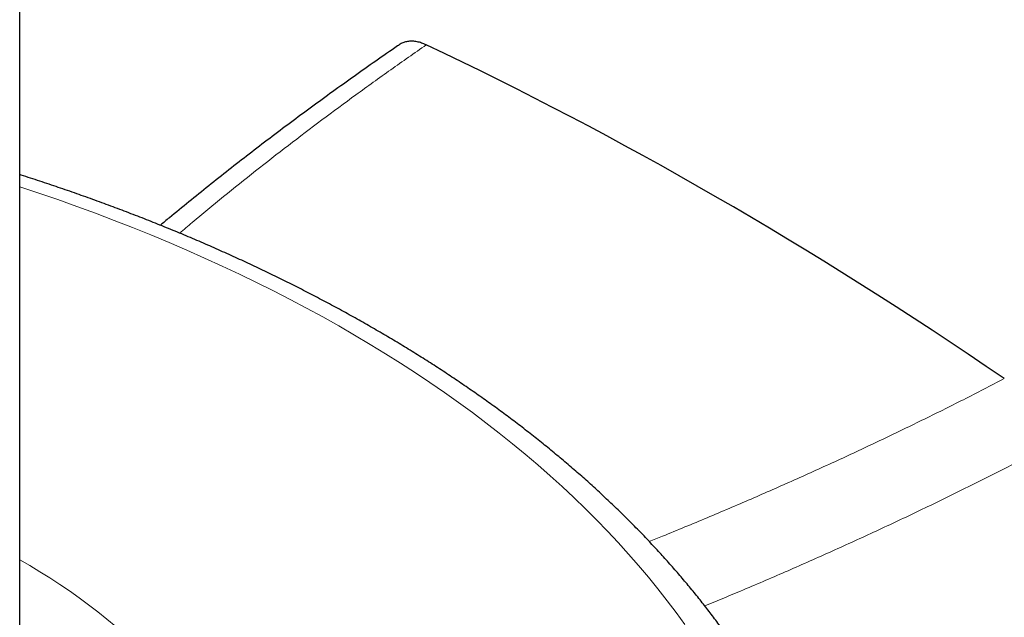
# Model space of a CAD drawing. Header units: millimetres. Extents: x 8 to 1352, y 12 to 1248.
# Tile 71 of 119: x 1277 to 1312, y 183 to 204. Entities that reach past the tile are written whole.
import ezdxf

# ---------------------------------------------------------------- set-up
doc = ezdxf.new("R2010")
doc.units = ezdxf.units.MM

msp = doc.modelspace()

# ---------------------------------------------------------------- linework, layer by layer
at = {"color": 7, "linetype": 'Continuous', "lineweight": 30}
msp.add_line((1276.605, 175.818), (1276.605, 401.051), dxfattribs=at)
at = {"color": 252, "linetype": 'Continuous', "lineweight": 0, "flags": 128}
msp.add_lwpolyline([(1300.199, 182.85), (1299.893, 183.274), (1299.576, 183.695), (1299.25, 184.114), (1298.913, 184.529), (1298.565, 184.942), (1298.207, 185.352), (1297.84, 185.759), (1297.462, 186.162), (1297.074, 186.562), (1296.676, 186.959), (1296.269, 187.353), (1295.851, 187.743), (1295.424, 188.129), (1294.988, 188.512), (1294.542, 188.891), (1294.086, 189.266), (1293.621, 189.637), (1293.148, 190.005), (1292.665, 190.368), (1292.173, 190.727), (1291.672, 191.082), (1291.162, 191.432), (1290.644, 191.779), (1290.117, 192.12), (1289.581, 192.458), (1289.037, 192.79), (1288.485, 193.118), (1287.925, 193.442), (1287.357, 193.76), (1286.781, 194.074), (1286.197, 194.383), (1285.606, 194.687), (1285.007, 194.986), (1284.4, 195.279), (1283.786, 195.568), (1283.166, 195.851), (1282.538, 196.13), (1281.903, 196.402), (1281.261, 196.67), (1280.613, 196.932), (1279.959, 197.188), (1279.298, 197.439), (1278.63, 197.684), (1277.957, 197.924), (1277.278, 198.158), (1276.605, 198.382)], dxfattribs=at)
at = {"color": 252, "linetype": 'Continuous', "lineweight": 0}
msp.add_arc((1265.728, 165.86), 22.145, 26.1506, 60.5852, dxfattribs=at)
at = {"color": 7, "linetype": 'Continuous', "lineweight": 30}
msp.add_ellipse((1301.286, 68.931), major_axis=(-78.996, 136.934), ratio=0.577381, start_param=5.406338, end_param=5.590085, dxfattribs=at)
for points, knots in [([(1290.069, 203.415), (1290.051, 203.402), (1289.771, 203.211), (1289.237, 202.838), (1288.468, 202.297), (1287.708, 201.751), (1286.955, 201.203), (1286.21, 200.651), (1285.474, 200.097), (1284.746, 199.54), (1284.026, 198.98), (1283.314, 198.417), (1282.61, 197.851), (1282.037, 197.384), (1281.702, 197.104), (1281.595, 197.015)], [0, 0, 0, 0, 0.0061914, 0.09285, 0.1797344, 0.2665501, 0.3533055, 0.440009, 0.5266692, 0.6132944, 0.6998931, 0.7864736, 0.8730443, 0.9596136, 1, 1, 1, 1]), ([(1291.032, 203.412), (1290.977, 203.436), (1290.866, 203.484), (1290.704, 203.526), (1290.548, 203.546), (1290.399, 203.541), (1290.261, 203.512), (1290.151, 203.469), (1290.092, 203.428), (1290.071, 203.412)], [0, 0, 0, 0, 0.152093, 0.30467, 0.456762, 0.608869, 0.761463, 0.913568, 1, 1, 1, 1]), ([(1305.026, 176.127), (1304.998, 176.208), (1304.916, 176.438), (1304.775, 176.815), (1304.599, 177.258), (1304.413, 177.699), (1304.217, 178.138), (1304.011, 178.576), (1303.795, 179.013), (1303.57, 179.447), (1303.335, 179.88), (1303.09, 180.311), (1302.835, 180.739), (1302.571, 181.166), (1302.297, 181.591), (1302.013, 182.013), (1301.72, 182.433), (1301.418, 182.85), (1301.106, 183.265), (1300.785, 183.677), (1300.454, 184.087), (1300.114, 184.493), (1299.765, 184.897), (1299.407, 185.298), (1299.04, 185.696), (1298.664, 186.091), (1298.279, 186.482), (1297.886, 186.87), (1297.483, 187.255), (1297.072, 187.637), (1296.653, 188.015), (1296.225, 188.389), (1295.788, 188.76), (1295.344, 189.127), (1294.891, 189.49), (1294.43, 189.85), (1293.961, 190.206), (1293.484, 190.557), (1292.999, 190.905), (1292.506, 191.248), (1292.006, 191.588), (1291.499, 191.923), (1290.984, 192.254), (1290.461, 192.58), (1289.931, 192.903), (1289.394, 193.22), (1288.851, 193.534), (1288.3, 193.843), (1287.742, 194.147), (1287.178, 194.447), (1286.607, 194.742), (1286.029, 195.032), (1285.445, 195.318), (1284.855, 195.598), (1284.258, 195.874), (1283.656, 196.145), (1283.047, 196.412), (1282.433, 196.673), (1281.812, 196.929), (1281.186, 197.18), (1280.555, 197.426), (1279.918, 197.667), (1279.276, 197.903), (1278.629, 198.133), (1277.976, 198.359), (1277.318, 198.578), (1276.861, 198.728), (1276.622, 198.803), (1276.605, 198.809)], [0, 0, 0, 0, 0.008307, 0.023475, 0.038654, 0.053851, 0.069064, 0.084296, 0.099544, 0.114811, 0.130095, 0.145396, 0.160714, 0.176049, 0.191401, 0.206768, 0.222151, 0.237548, 0.25296, 0.268385, 0.283823, 0.299274, 0.314736, 0.330209, 0.345692, 0.361185, 0.376687, 0.392197, 0.407715, 0.423239, 0.43877, 0.454307, 0.469848, 0.485395, 0.500945, 0.516499, 0.532056, 0.547616, 0.563178, 0.578742, 0.594307, 0.609874, 0.625441, 0.641009, 0.656577, 0.672146, 0.687714, 0.703281, 0.718848, 0.734414, 0.749979, 0.765543, 0.781105, 0.796667, 0.812227, 0.827785, 0.843342, 0.858897, 0.87445, 0.890002, 0.905552, 0.9211, 0.936647, 0.952192, 0.967734, 0.983275, 0.998815, 1, 1, 1, 1])]:
    msp.add_open_spline(points, degree=3, knots=knots, dxfattribs=at)
at = {"color": 252, "linetype": 'Continuous', "lineweight": 0}
for points, knots in [([(1282.28, 196.734), (1282.428, 196.86), (1282.938, 197.295), (1283.835, 198.03), (1284.971, 198.943), (1286.134, 199.849), (1287.322, 200.75), (1288.534, 201.644), (1289.768, 202.533), (1290.611, 203.119), (1291.032, 203.412)], [0, 0, 0, 0, 0.05466, 0.188735, 0.32281, 0.457937, 0.593072, 0.728199, 0.864099, 1, 1, 1, 1]), ([(1311.54, 191.573), (1311.056, 191.323), (1310.09, 190.824), (1308.616, 190.092), (1307.127, 189.372), (1305.619, 188.667), (1304.095, 187.976), (1302.555, 187.299), (1300.995, 186.636), (1299.79, 186.136), (1299.099, 185.86), (1298.941, 185.798)], [0, 0, 0, 0, 0.120324, 0.240647, 0.361129, 0.481617, 0.602099, 0.722471, 0.842844, 0.964164, 1, 1, 1, 1]), ([(1300.911, 183.512), (1301.303, 183.673), (1302.229, 184.055), (1303.671, 184.673), (1305.242, 185.365), (1306.801, 186.074), (1308.346, 186.8), (1309.876, 187.541), (1311.393, 188.297), (1312.39, 188.814), (1312.889, 189.073)], [0, 0, 0, 0, 0.0943123, 0.2227794, 0.3512464, 0.4807045, 0.6101692, 0.7396272, 0.8698136, 1, 1, 1, 1])]:
    msp.add_open_spline(points, degree=3, knots=knots, dxfattribs=at)

doc.saveas('drawing.dxf')
